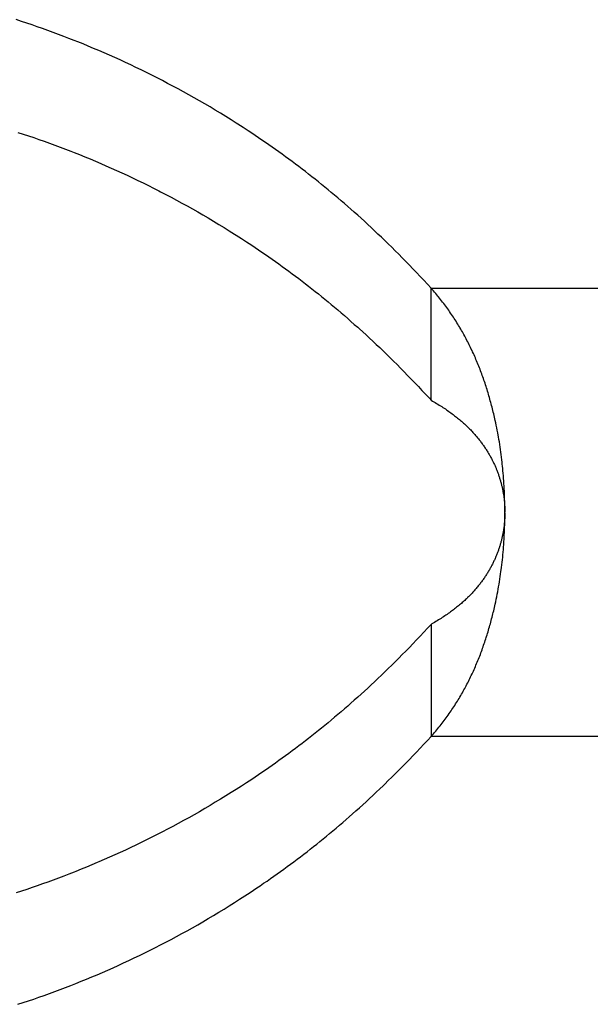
# Model space of a CAD drawing. Extents: x 0 to 594, y 0 to 420.
# Tile 34 of 157: x 64.455 to 65.176, y 288.586 to 289.828. Entities that reach past the tile are written whole.
import ezdxf

# ---------------------------------------------------------------- set-up
doc = ezdxf.new("R2010")
doc.units = 0
doc.header["$LTSCALE"] = 32.67
doc.layers.get('0').update_dxf_attribs({"linetype": 'CONTINUOUS'})

msp = doc.modelspace()

# ---------------------------------------------------------------- linework, layer by layer
at = {"color": 7, "linetype": 'CONTINUOUS'}
for p, q in [((64.4573, 289.826), (64.4507, 289.8282)), ((64.464, 289.8238), (64.4573, 289.826)), ((64.4707, 289.8215), (64.464, 289.8238)), ((64.4773, 289.8192), (64.4707, 289.8215)), ((64.484, 289.8169), (64.4773, 289.8192)), ((64.4907, 289.8145), (64.484, 289.8169)), ((64.4973, 289.8121), (64.4907, 289.8145)), ((64.504, 289.8096), (64.4973, 289.8121)), ((64.5107, 289.8071), (64.504, 289.8096)), ((64.5173, 289.8045), (64.5107, 289.8071)), ((64.524, 289.8019), (64.5173, 289.8045)), ((64.5285, 289.8002), (64.524, 289.8019)), ((64.5351, 289.7975), (64.5285, 289.8002)), ((64.5418, 289.7947), (64.5351, 289.7975)), ((64.5485, 289.7919), (64.5418, 289.7947)), ((64.5552, 289.7891), (64.5485, 289.7919)), ((64.5619, 289.7862), (64.5552, 289.7891)), ((64.5686, 289.7833), (64.5619, 289.7862)), ((64.5753, 289.7803), (64.5686, 289.7833)), ((64.5819, 289.7773), (64.5753, 289.7803)), ((64.5886, 289.7742), (64.5819, 289.7773)), ((64.5953, 289.7711), (64.5886, 289.7742)), ((64.602, 289.7679), (64.5953, 289.7711)), ((64.6087, 289.7647), (64.602, 289.7679)), ((64.6153, 289.7614), (64.6087, 289.7647)), ((64.622, 289.7581), (64.6153, 289.7614)), ((64.6287, 289.7547), (64.622, 289.7581)), ((64.6354, 289.7513), (64.6287, 289.7547)), ((64.642, 289.7478), (64.6354, 289.7513)), ((64.6487, 289.7443), (64.642, 289.7478)), ((64.6554, 289.7407), (64.6487, 289.7443)), ((64.6621, 289.737), (64.6554, 289.7407)), ((64.6688, 289.7333), (64.6621, 289.737)), ((64.6754, 289.7296), (64.6688, 289.7333)), ((64.6821, 289.7258), (64.6754, 289.7296)), ((64.6888, 289.7219), (64.6821, 289.7258)), ((64.6955, 289.718), (64.6888, 289.7219)), ((64.7021, 289.714), (64.6955, 289.718)), ((64.7088, 289.71), (64.7021, 289.714)), ((64.7154, 289.7059), (64.7088, 289.71)), ((64.722, 289.7018), (64.7154, 289.7059)), ((64.4529, 289.686), (64.4596, 289.6838)), ((64.7373, 289.6921), (64.7308, 289.6963)), ((64.7438, 289.6878), (64.7373, 289.6921)), ((64.7481, 289.6849), (64.7438, 289.6878)), ((64.7525, 289.6821), (64.7481, 289.6849)), ((64.4596, 289.6838), (64.4662, 289.6816)), ((64.4662, 289.6816), (64.4729, 289.6794)), ((64.4729, 289.6794), (64.4795, 289.677)), ((64.4795, 289.677), (64.4862, 289.6747)), ((64.4862, 289.6747), (64.4929, 289.6723)), ((64.4929, 289.6723), (64.4995, 289.6699)), ((64.7568, 289.6792), (64.7525, 289.6821)), ((64.7611, 289.6762), (64.7568, 289.6792)), ((64.7654, 289.6733), (64.7611, 289.6762)), ((64.7696, 289.6703), (64.7654, 289.6733)), ((64.4995, 289.6699), (64.5062, 289.6674)), ((64.5062, 289.6674), (64.5129, 289.6648)), ((64.5129, 289.6648), (64.5196, 289.6623)), ((64.5196, 289.6623), (64.524, 289.6605)), ((64.524, 289.6605), (64.5307, 289.6579)), ((64.7739, 289.6674), (64.7696, 289.6703)), ((64.7782, 289.6644), (64.7739, 289.6674)), ((64.7824, 289.6613), (64.7782, 289.6644)), ((64.7866, 289.6583), (64.7824, 289.6613)), ((64.5307, 289.6579), (64.5374, 289.6551)), ((64.5374, 289.6551), (64.5441, 289.6524)), ((64.5441, 289.6524), (64.5507, 289.6496)), ((64.5507, 289.6496), (64.5574, 289.6467)), ((64.7908, 289.6552), (64.7866, 289.6583)), ((64.7951, 289.6521), (64.7908, 289.6552)), ((64.7992, 289.649), (64.7951, 289.6521)), ((64.8034, 289.6459), (64.7992, 289.649)), ((64.5574, 289.6467), (64.5641, 289.6438)), ((64.5641, 289.6438), (64.5708, 289.6409)), ((64.5708, 289.6409), (64.5775, 289.6379)), ((64.5775, 289.6379), (64.5842, 289.6349)), ((64.5842, 289.6349), (64.5908, 289.6318)), ((64.8076, 289.6428), (64.8034, 289.6459)), ((64.8117, 289.6396), (64.8076, 289.6428)), ((64.8159, 289.6364), (64.8117, 289.6396)), ((64.82, 289.6332), (64.8159, 289.6364)), ((64.5908, 289.6318), (64.5975, 289.6286)), ((64.5975, 289.6286), (64.6042, 289.6254)), ((64.6042, 289.6254), (64.6109, 289.6222)), ((64.6109, 289.6222), (64.6176, 289.6189)), ((64.8241, 289.63), (64.82, 289.6332)), ((64.8282, 289.6268), (64.8241, 289.63)), ((64.8323, 289.6235), (64.8282, 289.6268)), ((64.8364, 289.6202), (64.8323, 289.6235)), ((64.6176, 289.6189), (64.6242, 289.6156)), ((64.6331, 289.611), (64.6398, 289.6076)), ((64.8405, 289.6169), (64.8364, 289.6202)), ((64.8446, 289.6136), (64.8405, 289.6169)), ((64.8487, 289.6102), (64.8446, 289.6136)), ((64.8528, 289.6067), (64.8487, 289.6102)), ((64.6398, 289.6076), (64.6465, 289.604)), ((64.6465, 289.604), (64.6532, 289.6005)), ((64.6532, 289.6005), (64.6599, 289.5968)), ((64.8569, 289.6032), (64.8528, 289.6067)), ((64.861, 289.5997), (64.8569, 289.6032)), ((64.8652, 289.5961), (64.861, 289.5997)), ((64.6599, 289.5968), (64.6665, 289.5932)), ((64.6665, 289.5932), (64.6732, 289.5894)), ((64.6732, 289.5894), (64.6799, 289.5856)), ((64.6799, 289.5856), (64.6866, 289.5818)), ((64.8694, 289.5925), (64.8652, 289.5961)), ((64.8735, 289.5889), (64.8694, 289.5925)), ((64.8777, 289.5851), (64.8735, 289.5889)), ((64.882, 289.5814), (64.8777, 289.5851)), ((64.6866, 289.5818), (64.6933, 289.5779)), ((64.6933, 289.5779), (64.6999, 289.5739)), ((64.6999, 289.5739), (64.7066, 289.5699)), ((64.8862, 289.5776), (64.882, 289.5814)), ((64.8904, 289.5737), (64.8862, 289.5776)), ((64.8947, 289.5698), (64.8904, 289.5737)), ((64.7066, 289.5699), (64.7132, 289.5659)), ((64.7132, 289.5659), (64.7198, 289.5618)), ((64.899, 289.5658), (64.8947, 289.5698)), ((64.9033, 289.5618), (64.899, 289.5658)), ((64.9076, 289.5577), (64.9033, 289.5618)), ((64.7286, 289.5563), (64.7351, 289.5521)), ((64.7351, 289.5521), (64.7416, 289.5478)), ((64.7416, 289.5478), (64.7481, 289.5435)), ((64.9119, 289.5536), (64.9076, 289.5577)), ((64.9163, 289.5494), (64.9119, 289.5536)), ((64.9207, 289.5452), (64.9163, 289.5494)), ((64.7481, 289.5435), (64.7525, 289.5406)), ((64.7525, 289.5406), (64.7568, 289.5377)), ((64.7568, 289.5377), (64.7611, 289.5348)), ((64.925, 289.5409), (64.9207, 289.5452)), ((64.9295, 289.5365), (64.925, 289.5409)), ((64.9339, 289.5321), (64.9295, 289.5365)), ((64.7611, 289.5348), (64.7654, 289.5319)), ((64.7654, 289.5319), (64.7696, 289.5289)), ((64.7696, 289.5289), (64.7739, 289.5259)), ((64.7739, 289.5259), (64.7782, 289.5229)), ((64.7782, 289.5229), (64.7824, 289.5199)), ((64.9383, 289.5276), (64.9339, 289.5321)), ((64.9428, 289.5231), (64.9383, 289.5276)), ((64.9473, 289.5185), (64.9428, 289.5231)), ((64.7824, 289.5199), (64.7866, 289.5169)), ((64.7866, 289.5169), (64.7908, 289.5138)), ((64.7908, 289.5138), (64.7951, 289.5107)), ((64.7951, 289.5107), (64.7992, 289.5076)), ((64.9518, 289.5138), (64.9473, 289.5185)), ((64.9564, 289.509), (64.9518, 289.5138)), ((64.7992, 289.5076), (64.8034, 289.5045)), ((64.8034, 289.5045), (64.8076, 289.5014)), ((64.8076, 289.5014), (64.8117, 289.4982)), ((64.8117, 289.4982), (64.8159, 289.495)), ((64.9609, 289.5042), (64.9564, 289.509)), ((64.9655, 289.4993), (64.9609, 289.5042)), ((64.9701, 289.4944), (64.9655, 289.4993)), ((64.8159, 289.495), (64.82, 289.4918)), ((64.82, 289.4918), (64.8241, 289.4886)), ((64.8241, 289.4886), (64.8282, 289.4853)), ((64.9748, 289.4894), (64.9701, 289.4944)), ((64.9748, 289.3479), (64.9748, 289.4894)), ((64.9762, 289.4877), (64.9748, 289.4894)), ((64.9777, 289.4861), (64.9762, 289.4877)), ((64.9791, 289.4844), (64.9777, 289.4861)), ((64.8282, 289.4853), (64.8323, 289.4821)), ((64.8323, 289.4821), (64.8364, 289.4788)), ((64.8364, 289.4788), (64.8405, 289.4755)), ((64.8405, 289.4755), (64.8446, 289.4721)), ((64.9805, 289.4827), (64.9791, 289.4844)), ((64.9819, 289.4811), (64.9805, 289.4827)), ((64.9853, 289.4769), (64.984, 289.4785)), ((64.9867, 289.4752), (64.9853, 289.4769)), ((64.988, 289.4735), (64.9867, 289.4752)), ((64.9893, 289.4718), (64.988, 289.4735)), ((64.8446, 289.4721), (64.8487, 289.4687)), ((64.8487, 289.4687), (64.8528, 289.4653)), ((64.8528, 289.4653), (64.8569, 289.4618)), ((64.8569, 289.4618), (64.861, 289.4583)), ((64.9906, 289.4701), (64.9893, 289.4718)), ((64.9919, 289.4684), (64.9906, 289.4701)), ((64.9932, 289.4667), (64.9919, 289.4684)), ((64.9944, 289.4649), (64.9932, 289.4667)), ((64.9957, 289.4632), (64.9944, 289.4649)), ((64.9969, 289.4615), (64.9957, 289.4632)), ((64.9981, 289.4598), (64.9969, 289.4615)), ((64.861, 289.4583), (64.8652, 289.4547)), ((64.8652, 289.4547), (64.8694, 289.4511)), ((64.8694, 289.4511), (64.8735, 289.4474)), ((64.9993, 289.458), (64.9981, 289.4598)), ((65.0005, 289.4563), (64.9993, 289.458)), ((65.0017, 289.4546), (65.0005, 289.4563)), ((65.0028, 289.4528), (65.0017, 289.4546)), ((65.004, 289.4511), (65.0028, 289.4528)), ((65.0051, 289.4493), (65.004, 289.4511)), ((65.0062, 289.4476), (65.0051, 289.4493)), ((64.8735, 289.4474), (64.8777, 289.4437)), ((64.8841, 289.4381), (64.8883, 289.4342)), ((65.0073, 289.4458), (65.0062, 289.4476)), ((65.0084, 289.444), (65.0073, 289.4458)), ((65.0095, 289.4423), (65.0084, 289.444)), ((65.0121, 289.4378), (65.0111, 289.4396)), ((65.0132, 289.4361), (65.0121, 289.4378)), ((65.0142, 289.4343), (65.0132, 289.4361)), ((64.8883, 289.4342), (64.8926, 289.4303)), ((64.8926, 289.4303), (64.8968, 289.4264)), ((64.8968, 289.4264), (64.9011, 289.4224)), ((65.0152, 289.4325), (65.0142, 289.4343)), ((65.0162, 289.4307), (65.0152, 289.4325)), ((65.0172, 289.4289), (65.0162, 289.4307)), ((65.0181, 289.4271), (65.0172, 289.4289)), ((65.0191, 289.4253), (65.0181, 289.4271)), ((65.02, 289.4235), (65.0191, 289.4253)), ((65.021, 289.4217), (65.02, 289.4235)), ((64.9011, 289.4224), (64.9054, 289.4184)), ((64.9054, 289.4184), (64.9098, 289.4143)), ((64.9098, 289.4143), (64.9141, 289.4101)), ((65.0219, 289.4199), (65.021, 289.4217)), ((65.0228, 289.418), (65.0219, 289.4199)), ((65.0237, 289.4162), (65.0228, 289.418)), ((65.0246, 289.4143), (65.0237, 289.4162)), ((65.0255, 289.4125), (65.0246, 289.4143)), ((65.0264, 289.4106), (65.0255, 289.4125)), ((64.9141, 289.4101), (64.9185, 289.4059)), ((64.9185, 289.4059), (64.9229, 289.4016)), ((64.9229, 289.4016), (64.9273, 289.3973)), ((65.0272, 289.4088), (65.0264, 289.4106)), ((65.0281, 289.4069), (65.0272, 289.4088)), ((65.0289, 289.4051), (65.0281, 289.4069)), ((65.0298, 289.4032), (65.0289, 289.4051)), ((65.0306, 289.4013), (65.0298, 289.4032)), ((65.0314, 289.3994), (65.0306, 289.4013)), ((65.0322, 289.3975), (65.0314, 289.3994)), ((64.9273, 289.3973), (64.9317, 289.3929)), ((64.9317, 289.3929), (64.9361, 289.3884)), ((64.9361, 289.3884), (64.9406, 289.3839)), ((65.0342, 289.3928), (65.0334, 289.3947)), ((65.0349, 289.3909), (65.0342, 289.3928)), ((65.0357, 289.3889), (65.0349, 289.3909)), ((65.0365, 289.387), (65.0357, 289.3889)), ((65.0372, 289.3851), (65.0365, 289.387)), ((64.9406, 289.3839), (64.9451, 289.3793)), ((64.9451, 289.3793), (64.9496, 289.3747)), ((64.9496, 289.3747), (64.9541, 289.37)), ((65.0379, 289.3831), (65.0372, 289.3851)), ((65.0386, 289.3812), (65.0379, 289.3831)), ((65.0394, 289.3792), (65.0386, 289.3812)), ((65.0401, 289.3773), (65.0394, 289.3792)), ((65.0408, 289.3753), (65.0401, 289.3773)), ((65.0414, 289.3734), (65.0408, 289.3753)), ((64.9541, 289.37), (64.9587, 289.3652)), ((64.9587, 289.3652), (64.9632, 289.3604)), ((65.0421, 289.3714), (65.0414, 289.3734)), ((65.0428, 289.3694), (65.0421, 289.3714)), ((65.0434, 289.3674), (65.0428, 289.3694)), ((65.0441, 289.3654), (65.0434, 289.3674)), ((65.0447, 289.3634), (65.0441, 289.3654)), ((65.0454, 289.3614), (65.0447, 289.3634)), ((65.046, 289.3594), (65.0454, 289.3614)), ((64.9632, 289.3604), (64.9678, 289.3555)), ((65.0466, 289.3574), (65.046, 289.3594)), ((65.0472, 289.3554), (65.0466, 289.3574)), ((65.0478, 289.3533), (65.0472, 289.3554)), ((65.0484, 289.3513), (65.0478, 289.3533)), ((65.049, 289.3493), (65.0484, 289.3513)), ((65.0495, 289.3472), (65.049, 289.3493)), ((64.9748, 289.3479), (64.9765, 289.3469)), ((64.9765, 289.3469), (64.9783, 289.3459)), ((64.9783, 289.3459), (64.98, 289.3449)), ((64.98, 289.3449), (64.9817, 289.3439)), ((64.9817, 289.3439), (64.9833, 289.3429)), ((64.9833, 289.3429), (64.985, 289.3419)), ((64.985, 289.3419), (64.9866, 289.3409)), ((64.9866, 289.3409), (64.9881, 289.3399)), ((64.9881, 289.3399), (64.9897, 289.3389)), ((64.9897, 289.3389), (64.9912, 289.3379)), ((64.9912, 289.3379), (64.9927, 289.3369)), ((64.9927, 289.3369), (64.9942, 289.3359)), ((65.0501, 289.3452), (65.0495, 289.3472)), ((65.0507, 289.3432), (65.0501, 289.3452)), ((65.0512, 289.3411), (65.0507, 289.3432)), ((65.0517, 289.3391), (65.0512, 289.3411)), ((65.0522, 289.337), (65.0517, 289.3391)), ((65.0528, 289.335), (65.0522, 289.337)), ((64.9942, 289.3359), (64.9956, 289.3349)), ((64.9956, 289.3349), (64.997, 289.3339)), ((64.997, 289.3339), (64.9984, 289.3329)), ((64.9984, 289.3329), (64.9998, 289.3319)), ((64.9998, 289.3319), (65.0012, 289.3309)), ((65.0032, 289.3294), (65.0044, 289.3284)), ((65.0044, 289.3284), (65.0057, 289.3274)), ((65.0057, 289.3274), (65.007, 289.3265)), ((65.007, 289.3265), (65.0082, 289.3255)), ((65.0082, 289.3255), (65.0094, 289.3245)), ((65.0094, 289.3245), (65.0106, 289.3235)), ((65.0533, 289.3329), (65.0528, 289.335)), ((65.0538, 289.3308), (65.0533, 289.3329)), ((65.0543, 289.3288), (65.0538, 289.3308)), ((65.0547, 289.3267), (65.0543, 289.3288)), ((65.0552, 289.3246), (65.0547, 289.3267)), ((65.0557, 289.3225), (65.0552, 289.3246)), ((65.0106, 289.3235), (65.0117, 289.3225)), ((65.0117, 289.3225), (65.0129, 289.3215)), ((65.0129, 289.3215), (65.014, 289.3206)), ((65.0156, 289.3191), (65.0167, 289.3181)), ((65.0167, 289.3181), (65.0178, 289.3172)), ((65.0178, 289.3172), (65.0188, 289.3162)), ((65.0188, 289.3162), (65.0198, 289.3152)), ((65.0198, 289.3152), (65.0208, 289.3143)), ((65.0208, 289.3143), (65.0218, 289.3133)), ((65.0218, 289.3133), (65.0228, 289.3123)), ((65.0228, 289.3123), (65.0237, 289.3113)), ((65.0563, 289.3194), (65.0557, 289.3225)), ((65.057, 289.3163), (65.0563, 289.3194)), ((65.0576, 289.3132), (65.057, 289.3163)), ((65.0582, 289.31), (65.0576, 289.3132)), ((65.0237, 289.3113), (65.0247, 289.3104)), ((65.0247, 289.3104), (65.0256, 289.3094)), ((65.0256, 289.3094), (65.0265, 289.3084)), ((65.0265, 289.3084), (65.0274, 289.3074)), ((65.0274, 289.3074), (65.0283, 289.3065)), ((65.0283, 289.3065), (65.0292, 289.3055)), ((65.0292, 289.3055), (65.0301, 289.3045)), ((65.0301, 289.3045), (65.0309, 289.3035)), ((65.0309, 289.3035), (65.0318, 289.3025)), ((65.0318, 289.3025), (65.0326, 289.3016)), ((65.0338, 289.3001), (65.0346, 289.2991)), ((65.0588, 289.3069), (65.0582, 289.31)), ((65.0594, 289.3037), (65.0588, 289.3069)), ((65.0598, 289.3016), (65.0594, 289.3037)), ((65.0603, 289.2984), (65.0598, 289.3016)), ((65.0346, 289.2991), (65.0354, 289.2981)), ((65.0354, 289.2981), (65.0362, 289.2971)), ((65.0362, 289.2971), (65.0369, 289.2961)), ((65.0369, 289.2961), (65.0377, 289.2951)), ((65.0377, 289.2951), (65.0384, 289.2941)), ((65.0384, 289.2941), (65.0392, 289.2931)), ((65.0392, 289.2931), (65.0399, 289.2921)), ((65.041, 289.2907), (65.0416, 289.2897)), ((65.0416, 289.2897), (65.0423, 289.2887)), ((65.0423, 289.2887), (65.043, 289.2876)), ((65.043, 289.2876), (65.0437, 289.2866)), ((65.0609, 289.2953), (65.0603, 289.2984)), ((65.0614, 289.2921), (65.0609, 289.2953)), ((65.0618, 289.2889), (65.0614, 289.2921)), ((65.0623, 289.2857), (65.0618, 289.2889)), ((65.0437, 289.2866), (65.0443, 289.2856)), ((65.0443, 289.2856), (65.045, 289.2846)), ((65.045, 289.2846), (65.0456, 289.2836)), ((65.0456, 289.2836), (65.0462, 289.2826)), ((65.0462, 289.2826), (65.0468, 289.2816)), ((65.0468, 289.2816), (65.0474, 289.2806)), ((65.0474, 289.2806), (65.048, 289.2796)), ((65.048, 289.2796), (65.0486, 289.2786)), ((65.0486, 289.2786), (65.0492, 289.2776)), ((65.0492, 289.2776), (65.0497, 289.2766)), ((65.0497, 289.2766), (65.0503, 289.2756)), ((65.0503, 289.2756), (65.0508, 289.2745)), ((65.0508, 289.2745), (65.0513, 289.2735)), ((65.0628, 289.2825), (65.0623, 289.2857)), ((65.0632, 289.2793), (65.0628, 289.2825)), ((65.0636, 289.2761), (65.0632, 289.2793)), ((65.064, 289.2729), (65.0636, 289.2761)), ((65.0513, 289.2735), (65.0519, 289.2725)), ((65.0526, 289.271), (65.0531, 289.27)), ((65.0531, 289.27), (65.0536, 289.269)), ((65.0536, 289.269), (65.0541, 289.268)), ((65.0541, 289.268), (65.0546, 289.267)), ((65.0546, 289.267), (65.055, 289.266)), ((65.055, 289.266), (65.0555, 289.265)), ((65.0555, 289.265), (65.0559, 289.264)), ((65.0559, 289.264), (65.0563, 289.263)), ((65.0644, 289.2697), (65.064, 289.2729)), ((65.0646, 289.2676), (65.0644, 289.2697)), ((65.0649, 289.2644), (65.0646, 289.2676)), ((65.0652, 289.2622), (65.0649, 289.2644)), ((65.0655, 289.259), (65.0652, 289.2622)), ((65.057, 289.2615), (65.0574, 289.2605)), ((65.0574, 289.2605), (65.0578, 289.2595)), ((65.0578, 289.2595), (65.0582, 289.2585)), ((65.0582, 289.2585), (65.0586, 289.2575)), ((65.0586, 289.2575), (65.0589, 289.2565)), ((65.0589, 289.2565), (65.0593, 289.2555)), ((65.0593, 289.2555), (65.0597, 289.2545)), ((65.0597, 289.2545), (65.06, 289.2535)), ((65.06, 289.2535), (65.0603, 289.2525)), ((65.0603, 289.2525), (65.0607, 289.2514)), ((65.0607, 289.2514), (65.061, 289.2504)), ((65.061, 289.2504), (65.0613, 289.2494)), ((65.0613, 289.2494), (65.0616, 289.2484)), ((65.0658, 289.2558), (65.0655, 289.259)), ((65.066, 289.2526), (65.0658, 289.2558)), ((65.0663, 289.2493), (65.066, 289.2526)), ((65.0616, 289.2484), (65.0619, 289.2474)), ((65.0619, 289.2474), (65.0622, 289.2464)), ((65.0622, 289.2464), (65.0625, 289.2454)), ((65.0625, 289.2454), (65.0628, 289.2444)), ((65.0628, 289.2444), (65.0631, 289.2434)), ((65.0631, 289.2434), (65.0633, 289.2424)), ((65.0633, 289.2424), (65.0636, 289.2414)), ((65.0636, 289.2414), (65.0638, 289.2404)), ((65.0638, 289.2404), (65.0641, 289.2394)), ((65.0641, 289.2394), (65.0643, 289.2385)), ((65.0643, 289.2385), (65.0645, 289.2375)), ((65.0645, 289.2375), (65.0647, 289.2365)), ((65.0665, 289.2461), (65.0663, 289.2493)), ((65.0667, 289.2429), (65.0665, 289.2461)), ((65.0669, 289.2396), (65.0667, 289.2429)), ((65.0671, 289.2364), (65.0669, 289.2396)), ((65.0647, 289.2365), (65.0649, 289.2355)), ((65.0649, 289.2355), (65.0651, 289.2345)), ((65.0651, 289.2345), (65.0653, 289.2335)), ((65.0653, 289.2335), (65.0655, 289.2325)), ((65.0655, 289.2325), (65.0657, 289.2315)), ((65.0657, 289.2315), (65.0659, 289.2305)), ((65.0659, 289.2305), (65.066, 289.2295)), ((65.066, 289.2295), (65.0662, 289.2285)), ((65.0662, 289.2285), (65.0664, 289.2275)), ((65.0664, 289.2275), (65.0665, 289.2265)), ((65.0665, 289.2265), (65.0666, 289.2255)), ((65.0666, 289.2255), (65.0668, 289.2245)), ((65.0673, 289.2332), (65.0671, 289.2364)), ((65.0674, 289.2299), (65.0673, 289.2332)), ((65.0675, 289.2267), (65.0674, 289.2299)), ((65.0676, 289.2234), (65.0675, 289.2267)), ((65.0668, 289.2245), (65.0669, 289.2235)), ((65.0671, 289.222), (65.0672, 289.221)), ((65.0672, 289.221), (65.0673, 289.22)), ((65.0673, 289.22), (65.0673, 289.219)), ((65.0673, 289.219), (65.0674, 289.218)), ((65.0674, 289.218), (65.0675, 289.217)), ((65.0675, 289.217), (65.0676, 289.216)), ((65.0677, 289.2202), (65.0676, 289.2234)), ((65.0676, 289.216), (65.0676, 289.215)), ((65.0676, 289.215), (65.0677, 289.214)), ((65.0678, 289.2169), (65.0677, 289.2202)), ((65.0677, 289.214), (65.0677, 289.213)), ((65.0677, 289.213), (65.0678, 289.212)), ((65.0678, 289.2136), (65.0678, 289.2169)), ((65.0679, 289.2104), (65.0678, 289.2136)), ((65.0678, 289.201), (65.0677, 289.2)), ((65.0678, 289.212), (65.0678, 289.211)), ((65.0678, 289.211), (65.0678, 289.21)), ((65.0678, 289.21), (65.0679, 289.209)), ((65.0679, 289.204), (65.0678, 289.203)), ((65.0678, 289.203), (65.0678, 289.202)), ((65.0678, 289.202), (65.0678, 289.201)), ((65.0678, 289.1973), (65.0679, 289.2006)), ((65.0679, 289.2071), (65.0679, 289.2104)), ((65.0679, 289.209), (65.0679, 289.208)), ((65.0679, 289.208), (65.0679, 289.207)), ((65.0679, 289.2038), (65.0679, 289.2071)), ((65.0679, 289.206), (65.0679, 289.205)), ((65.0679, 289.205), (65.0679, 289.204)), ((65.0679, 289.2006), (65.0679, 289.2038)), ((65.0669, 289.1895), (65.0668, 289.1885)), ((65.067, 289.1905), (65.0669, 289.1895)), ((65.0671, 289.1915), (65.067, 289.1905)), ((65.0672, 289.1925), (65.0671, 289.1915)), ((65.0673, 289.1935), (65.0672, 289.1925)), ((65.0674, 289.1945), (65.0673, 289.1935)), ((65.0675, 289.1955), (65.0674, 289.1945)), ((65.0676, 289.1975), (65.0675, 289.1965)), ((65.0675, 289.1965), (65.0675, 289.1955)), ((65.0675, 289.1843), (65.0676, 289.1876)), ((65.0677, 289.1985), (65.0676, 289.1975)), ((65.0676, 289.1876), (65.0677, 289.1908)), ((65.0677, 289.1908), (65.0678, 289.1941)), ((65.0678, 289.1941), (65.0678, 289.1973)), ((65.0644, 289.1751), (65.0642, 289.1741)), ((65.0646, 289.1761), (65.0644, 289.1751)), ((65.0648, 289.1771), (65.0646, 289.1761)), ((65.065, 289.1781), (65.0648, 289.1771)), ((65.0652, 289.1791), (65.065, 289.1781)), ((65.0654, 289.1801), (65.0652, 289.1791)), ((65.0656, 289.1811), (65.0654, 289.1801)), ((65.0658, 289.1821), (65.0656, 289.1811)), ((65.066, 289.1831), (65.0658, 289.1821)), ((65.0661, 289.1841), (65.066, 289.1831)), ((65.0663, 289.1851), (65.0661, 289.1841)), ((65.0664, 289.1861), (65.0663, 289.1851)), ((65.0666, 289.1871), (65.0664, 289.1861)), ((65.0669, 289.1724), (65.0671, 289.1757)), ((65.0671, 289.1757), (65.0672, 289.1778)), ((65.0672, 289.1778), (65.0673, 289.1811)), ((65.0673, 289.1811), (65.0675, 289.1843)), ((65.061, 289.1626), (65.0607, 289.1616)), ((65.0618, 289.1651), (65.0615, 289.1641)), ((65.0621, 289.1661), (65.0618, 289.1651)), ((65.0624, 289.1671), (65.0621, 289.1661)), ((65.0627, 289.1681), (65.0624, 289.1671)), ((65.0629, 289.1691), (65.0627, 289.1681)), ((65.0632, 289.1701), (65.0629, 289.1691)), ((65.0635, 289.1711), (65.0632, 289.1701)), ((65.0637, 289.1721), (65.0635, 289.1711)), ((65.0639, 289.1731), (65.0637, 289.1721)), ((65.0642, 289.1741), (65.0639, 289.1731)), ((65.066, 289.1595), (65.0662, 289.1627)), ((65.0662, 289.1627), (65.0665, 289.1659)), ((65.0665, 289.1659), (65.0667, 289.1692)), ((65.0667, 289.1692), (65.0669, 289.1724)), ((65.057, 289.1516), (65.0565, 289.1506)), ((65.0574, 289.1526), (65.057, 289.1516)), ((65.0578, 289.1536), (65.0574, 289.1526)), ((65.0582, 289.1546), (65.0578, 289.1536)), ((65.0586, 289.1556), (65.0582, 289.1546)), ((65.0589, 289.1566), (65.0586, 289.1556)), ((65.0593, 289.1576), (65.0589, 289.1566)), ((65.0597, 289.1586), (65.0593, 289.1576)), ((65.06, 289.1596), (65.0597, 289.1586)), ((65.0603, 289.1606), (65.06, 289.1596)), ((65.0607, 289.1616), (65.0603, 289.1606)), ((65.0651, 289.1498), (65.0654, 289.153)), ((65.0654, 289.153), (65.0657, 289.1563)), ((65.0657, 289.1563), (65.066, 289.1595)), ((65.0505, 289.138), (65.05, 289.137)), ((65.0511, 289.139), (65.0505, 289.138)), ((65.0516, 289.14), (65.0511, 289.139)), ((65.0521, 289.141), (65.0516, 289.14)), ((65.0526, 289.142), (65.0521, 289.141)), ((65.0531, 289.143), (65.0526, 289.142)), ((65.0536, 289.144), (65.0531, 289.143)), ((65.0541, 289.1451), (65.0536, 289.144)), ((65.0546, 289.1461), (65.0541, 289.1451)), ((65.055, 289.1471), (65.0546, 289.1461)), ((65.0555, 289.1481), (65.055, 289.1471)), ((65.0559, 289.1491), (65.0555, 289.1481)), ((65.0636, 289.137), (65.064, 289.1402)), ((65.064, 289.1402), (65.0644, 289.1434)), ((65.0644, 289.1434), (65.0647, 289.1466)), ((65.0647, 289.1466), (65.0651, 289.1498)), ((65.0433, 289.1259), (65.0427, 289.1249)), ((65.044, 289.1269), (65.0433, 289.1259)), ((65.0446, 289.1279), (65.044, 289.1269)), ((65.0453, 289.1289), (65.0446, 289.1279)), ((65.0459, 289.1299), (65.0453, 289.1289)), ((65.0465, 289.1309), (65.0459, 289.1299)), ((65.0471, 289.132), (65.0465, 289.1309)), ((65.0477, 289.133), (65.0471, 289.132)), ((65.0483, 289.134), (65.0477, 289.133)), ((65.0489, 289.135), (65.0483, 289.134)), ((65.0494, 289.136), (65.0489, 289.135)), ((65.05, 289.137), (65.0494, 289.136)), ((65.0615, 289.1221), (65.062, 289.1253)), ((65.062, 289.1253), (65.0625, 289.1285)), ((65.0625, 289.1285), (65.0629, 289.1317)), ((65.0629, 289.1317), (65.0632, 289.1338)), ((65.0632, 289.1338), (65.0636, 289.137)), ((65.0342, 289.1135), (65.0334, 289.1125)), ((65.035, 289.1145), (65.0342, 289.1135)), ((65.0358, 289.1154), (65.035, 289.1145)), ((65.0366, 289.1164), (65.0358, 289.1154)), ((65.0373, 289.1174), (65.0366, 289.1164)), ((65.0381, 289.1184), (65.0373, 289.1174)), ((65.0399, 289.1209), (65.0392, 289.1199)), ((65.0406, 289.1219), (65.0399, 289.1209)), ((65.0413, 289.1229), (65.0406, 289.1219)), ((65.042, 289.1239), (65.0413, 289.1229)), ((65.0427, 289.1249), (65.042, 289.1239)), ((65.06, 289.1126), (65.0605, 289.1157)), ((65.0605, 289.1157), (65.061, 289.1189)), ((65.061, 289.1189), (65.0615, 289.1221)), ((65.0228, 289.1007), (65.0218, 289.0998)), ((65.0237, 289.1017), (65.0228, 289.1007)), ((65.0247, 289.1027), (65.0237, 289.1017)), ((65.0256, 289.1037), (65.0247, 289.1027)), ((65.0265, 289.1046), (65.0256, 289.1037)), ((65.0274, 289.1056), (65.0265, 289.1046)), ((65.0283, 289.1066), (65.0274, 289.1056)), ((65.0292, 289.1076), (65.0283, 289.1066)), ((65.0301, 289.1085), (65.0292, 289.1076)), ((65.0309, 289.1095), (65.0301, 289.1085)), ((65.0318, 289.1105), (65.0309, 289.1095)), ((65.0326, 289.1115), (65.0318, 289.1105)), ((65.0334, 289.1125), (65.0326, 289.1115)), ((65.0576, 289.1), (65.0583, 289.1031)), ((65.0583, 289.1031), (65.0589, 289.1063)), ((65.0589, 289.1063), (65.0594, 289.1094)), ((65.0594, 289.1094), (65.06, 289.1126)), ((65.0094, 289.0886), (65.0082, 289.0876)), ((65.0106, 289.0896), (65.0094, 289.0886)), ((65.0117, 289.0905), (65.0106, 289.0896)), ((65.0129, 289.0915), (65.0117, 289.0905)), ((65.014, 289.0925), (65.0129, 289.0915)), ((65.0151, 289.0935), (65.014, 289.0925)), ((65.0162, 289.0944), (65.0151, 289.0935)), ((65.0172, 289.0954), (65.0162, 289.0944)), ((65.0183, 289.0964), (65.0172, 289.0954)), ((65.0193, 289.0973), (65.0183, 289.0964)), ((65.0203, 289.0983), (65.0193, 289.0973)), ((65.0547, 289.0864), (65.0552, 289.0885)), ((65.0552, 289.0885), (65.0557, 289.0906)), ((65.0557, 289.0906), (65.0564, 289.0937)), ((65.0564, 289.0937), (65.057, 289.0968)), ((65.057, 289.0968), (65.0576, 289.1)), ((64.992, 289.0757), (64.9905, 289.0746)), ((64.9935, 289.0767), (64.992, 289.0757)), ((64.9949, 289.0777), (64.9935, 289.0767)), ((64.9963, 289.0787), (64.9949, 289.0777)), ((64.9978, 289.0797), (64.9963, 289.0787)), ((64.9991, 289.0807), (64.9978, 289.0797)), ((65.0005, 289.0816), (64.9991, 289.0807)), ((65.0018, 289.0826), (65.0005, 289.0816)), ((65.0032, 289.0836), (65.0018, 289.0826)), ((65.0044, 289.0846), (65.0032, 289.0836)), ((65.0057, 289.0856), (65.0044, 289.0846)), ((65.007, 289.0866), (65.0057, 289.0856)), ((65.0082, 289.0876), (65.007, 289.0866)), ((65.0517, 289.0741), (65.0523, 289.0761)), ((65.0523, 289.0761), (65.0528, 289.0782)), ((65.0528, 289.0782), (65.0533, 289.0802)), ((65.0533, 289.0802), (65.0538, 289.0823)), ((65.0538, 289.0823), (65.0543, 289.0844)), ((65.0543, 289.0844), (65.0547, 289.0864)), ((64.9748, 289.0651), (64.9701, 289.0601)), ((64.9748, 289.0651), (64.9748, 288.9237)), ((64.9791, 289.0676), (64.9774, 289.0666)), ((64.9808, 289.0686), (64.9791, 289.0676)), ((64.9825, 289.0696), (64.9808, 289.0686)), ((64.9842, 289.0706), (64.9825, 289.0696)), ((64.9858, 289.0716), (64.9842, 289.0706)), ((64.9874, 289.0726), (64.9858, 289.0716)), ((64.9889, 289.0736), (64.9874, 289.0726)), ((64.9905, 289.0746), (64.9889, 289.0736)), ((65.0484, 289.0618), (65.049, 289.0639)), ((65.049, 289.0639), (65.0496, 289.0659)), ((65.0496, 289.0659), (65.0501, 289.0679)), ((65.0501, 289.0679), (65.0507, 289.07)), ((65.0507, 289.07), (65.0512, 289.072)), ((65.0512, 289.072), (65.0517, 289.0741)), ((64.9655, 289.0551), (64.9609, 289.0503)), ((64.9701, 289.0601), (64.9655, 289.0551)), ((65.0454, 289.0517), (65.046, 289.0537)), ((65.046, 289.0537), (65.0466, 289.0557)), ((65.0466, 289.0557), (65.0472, 289.0578)), ((65.0472, 289.0578), (65.0478, 289.0598)), ((65.0478, 289.0598), (65.0484, 289.0618)), ((64.9518, 289.0407), (64.9473, 289.036)), ((64.9564, 289.0454), (64.9518, 289.0407)), ((64.9609, 289.0503), (64.9564, 289.0454)), ((65.0404, 289.0368), (65.0411, 289.0388)), ((65.0411, 289.0388), (65.0418, 289.0408)), ((65.0418, 289.0408), (65.0425, 289.0427)), ((65.0425, 289.0427), (65.0431, 289.0447)), ((65.0431, 289.0447), (65.0438, 289.0467)), ((65.0438, 289.0467), (65.0444, 289.0487)), ((64.9383, 289.0269), (64.9339, 289.0224)), ((64.9428, 289.0314), (64.9383, 289.0269)), ((64.9473, 289.036), (64.9428, 289.0314)), ((65.0361, 289.0251), (65.0369, 289.0271)), ((65.0369, 289.0271), (65.0376, 289.029)), ((65.0376, 289.029), (65.0383, 289.031)), ((65.0383, 289.031), (65.039, 289.0329)), ((65.039, 289.0329), (65.0397, 289.0349)), ((65.0397, 289.0349), (65.0404, 289.0368)), ((64.925, 289.0136), (64.9207, 289.0093)), ((64.9295, 289.018), (64.925, 289.0136)), ((64.9339, 289.0224), (64.9295, 289.018)), ((65.0306, 289.0118), (65.0314, 289.0137)), ((65.0314, 289.0137), (65.0322, 289.0156)), ((65.0322, 289.0156), (65.033, 289.0175)), ((65.033, 289.0175), (65.0338, 289.0194)), ((65.0338, 289.0194), (65.0346, 289.0213)), ((65.0346, 289.0213), (65.0354, 289.0232)), ((65.0354, 289.0232), (65.0361, 289.0251)), ((64.9163, 289.0051), (64.9119, 289.0009)), ((64.9207, 289.0093), (64.9163, 289.0051)), ((65.0255, 289.0006), (65.0264, 289.0025)), ((65.0264, 289.0025), (65.0273, 289.0043)), ((65.0273, 289.0043), (65.0281, 289.0062)), ((65.0281, 289.0062), (65.029, 289.0081)), ((65.029, 289.0081), (65.0298, 289.0099)), ((65.0298, 289.0099), (65.0306, 289.0118)), ((64.899, 288.9886), (64.8947, 288.9847)), ((64.9033, 288.9927), (64.899, 288.9886)), ((64.9076, 288.9967), (64.9033, 288.9927)), ((64.9119, 289.0009), (64.9076, 288.9967)), ((65.0191, 288.9877), (65.02, 288.9895)), ((65.02, 288.9895), (65.021, 288.9913)), ((65.021, 288.9913), (65.0219, 288.9931)), ((65.0219, 288.9931), (65.0228, 288.995)), ((65.0228, 288.995), (65.0237, 288.9968)), ((65.0237, 288.9968), (65.0246, 288.9987)), ((65.0246, 288.9987), (65.0255, 289.0006)), ((64.8862, 288.9769), (64.882, 288.9731)), ((64.8904, 288.9808), (64.8862, 288.9769)), ((64.8947, 288.9847), (64.8904, 288.9808)), ((65.0121, 288.9752), (65.0132, 288.977)), ((65.0132, 288.977), (65.0142, 288.9788)), ((65.0142, 288.9788), (65.0152, 288.9806)), ((65.0152, 288.9806), (65.0162, 288.9823)), ((65.0162, 288.9823), (65.0172, 288.9841)), ((65.0172, 288.9841), (65.0181, 288.9859)), ((65.0181, 288.9859), (65.0191, 288.9877)), ((64.8735, 288.9656), (64.8694, 288.9619)), ((64.8777, 288.9693), (64.8735, 288.9656)), ((64.882, 288.9731), (64.8777, 288.9693)), ((65.0045, 288.9629), (65.0057, 288.9646)), ((65.0057, 288.9646), (65.0068, 288.9664)), ((65.0068, 288.9664), (65.0079, 288.9681)), ((65.0079, 288.9681), (65.009, 288.9699)), ((65.009, 288.9699), (65.01, 288.9717)), ((65.01, 288.9717), (65.0111, 288.9734)), ((65.0111, 288.9734), (65.0121, 288.9752)), ((64.8569, 288.9512), (64.8528, 288.9478)), ((64.861, 288.9548), (64.8569, 288.9512)), ((64.8652, 288.9583), (64.861, 288.9548)), ((64.8694, 288.9619), (64.8652, 288.9583)), ((64.9963, 288.9507), (64.9975, 288.9524)), ((64.9975, 288.9524), (64.9987, 288.9542)), ((64.9987, 288.9542), (64.9999, 288.9559)), ((64.9999, 288.9559), (65.0011, 288.9576)), ((65.0011, 288.9576), (65.0023, 288.9594)), ((65.0023, 288.9594), (65.0034, 288.9611)), ((65.0034, 288.9611), (65.0045, 288.9629)), ((64.8446, 288.9409), (64.8405, 288.9376)), ((64.8487, 288.9443), (64.8446, 288.9409)), ((64.8528, 288.9478), (64.8487, 288.9443)), ((64.9873, 288.9387), (64.9887, 288.9404)), ((64.9887, 288.9404), (64.99, 288.9421)), ((64.99, 288.9421), (64.9913, 288.9438)), ((64.9913, 288.9438), (64.9925, 288.9455)), ((64.9925, 288.9455), (64.9938, 288.9473)), ((64.9938, 288.9473), (64.995, 288.949)), ((64.995, 288.949), (64.9963, 288.9507)), ((64.8282, 288.9277), (64.8241, 288.9245)), ((64.8323, 288.931), (64.8282, 288.9277)), ((64.8364, 288.9343), (64.8323, 288.931)), ((64.8405, 288.9376), (64.8364, 288.9343)), ((64.9762, 288.9253), (64.9777, 288.927)), ((64.9777, 288.927), (64.9791, 288.9286)), ((64.9791, 288.9286), (64.9805, 288.9303)), ((64.9805, 288.9303), (64.9819, 288.932)), ((64.9819, 288.932), (64.9833, 288.9337)), ((64.9833, 288.9337), (64.9846, 288.9353)), ((64.9846, 288.9353), (64.986, 288.937)), ((64.986, 288.937), (64.9873, 288.9387)), ((64.8117, 288.9149), (64.8076, 288.9117)), ((64.8159, 288.918), (64.8117, 288.9149)), ((64.82, 288.9212), (64.8159, 288.918)), ((64.8241, 288.9245), (64.82, 288.9212)), ((64.9655, 288.9137), (64.9701, 288.9187)), ((64.9701, 288.9187), (64.9748, 288.9237)), ((64.9748, 288.9237), (64.9762, 288.9253)), ((64.7951, 288.9023), (64.7908, 288.8992)), ((64.7992, 288.9054), (64.7951, 288.9023)), ((64.8034, 288.9086), (64.7992, 288.9054)), ((64.8076, 288.9117), (64.8034, 288.9086)), ((64.9518, 288.8993), (64.9564, 288.904)), ((64.9564, 288.904), (64.9609, 288.9088)), ((64.9609, 288.9088), (64.9655, 288.9137)), ((64.7782, 288.8901), (64.7739, 288.8871)), ((64.7824, 288.8931), (64.7782, 288.8901)), ((64.7866, 288.8962), (64.7824, 288.8931)), ((64.7908, 288.8992), (64.7866, 288.8962)), ((64.9383, 288.8854), (64.9428, 288.89)), ((64.9428, 288.89), (64.9473, 288.8946)), ((64.9473, 288.8946), (64.9518, 288.8993)), ((64.7611, 288.8782), (64.7568, 288.8753)), ((64.7654, 288.8812), (64.7611, 288.8782)), ((64.7696, 288.8841), (64.7654, 288.8812)), ((64.7739, 288.8871), (64.7696, 288.8841)), ((64.9295, 288.8765), (64.9339, 288.881)), ((64.9339, 288.881), (64.9383, 288.8854)), ((64.7416, 288.8652), (64.7351, 288.861)), ((64.7481, 288.8695), (64.7416, 288.8652)), ((64.7525, 288.8724), (64.7481, 288.8695)), ((64.7568, 288.8753), (64.7525, 288.8724)), ((64.9207, 288.8679), (64.925, 288.8722)), ((64.925, 288.8722), (64.9295, 288.8765)), ((64.722, 288.8527), (64.7154, 288.8485)), ((64.7286, 288.8568), (64.722, 288.8527)), ((64.7351, 288.861), (64.7286, 288.8568)), ((64.9011, 288.8492), (64.9054, 288.8533)), ((64.9054, 288.8533), (64.9098, 288.8574)), ((64.9098, 288.8574), (64.9141, 288.8615)), ((64.7021, 288.8405), (64.6955, 288.8365)), ((64.7088, 288.8445), (64.7021, 288.8405)), ((64.7154, 288.8485), (64.7088, 288.8445)), ((64.8883, 288.8374), (64.8926, 288.8413)), ((64.8926, 288.8413), (64.8968, 288.8452)), ((64.8968, 288.8452), (64.9011, 288.8492)), ((64.6821, 288.8287), (64.6754, 288.8249)), ((64.6888, 288.8326), (64.6821, 288.8287)), ((64.6955, 288.8365), (64.6888, 288.8326)), ((64.8756, 288.826), (64.8798, 288.8298)), ((64.8798, 288.8298), (64.8841, 288.8336)), ((64.8841, 288.8336), (64.8883, 288.8374)), ((64.6621, 288.8174), (64.6554, 288.8138)), ((64.6688, 288.8211), (64.6621, 288.8174)), ((64.6754, 288.8249), (64.6688, 288.8211)), ((64.859, 288.8116), (64.8631, 288.8151)), ((64.8631, 288.8151), (64.8673, 288.8187)), ((64.8673, 288.8187), (64.8714, 288.8224)), ((64.8714, 288.8224), (64.8756, 288.826)), ((64.6354, 288.8032), (64.6287, 288.7998)), ((64.642, 288.8067), (64.6354, 288.8032)), ((64.6487, 288.8102), (64.642, 288.8067)), ((64.6554, 288.8138), (64.6487, 288.8102)), ((64.8466, 288.8012), (64.8507, 288.8046)), ((64.8507, 288.8046), (64.8548, 288.8081)), ((64.8548, 288.8081), (64.859, 288.8116)), ((64.6087, 288.7898), (64.602, 288.7865)), ((64.6153, 288.793), (64.6087, 288.7898)), ((64.622, 288.7964), (64.6153, 288.793)), ((64.6287, 288.7998), (64.622, 288.7964)), ((64.8303, 288.7879), (64.8344, 288.7912)), ((64.8344, 288.7912), (64.8384, 288.7945)), ((64.8384, 288.7945), (64.8425, 288.7978)), ((64.8425, 288.7978), (64.8466, 288.8012)), ((64.5886, 288.7802), (64.5819, 288.7772)), ((64.5953, 288.7834), (64.5886, 288.7802)), ((64.602, 288.7865), (64.5953, 288.7834)), ((64.8138, 288.775), (64.818, 288.7782)), ((64.818, 288.7782), (64.8221, 288.7814)), ((64.8221, 288.7814), (64.8262, 288.7847)), ((64.8262, 288.7847), (64.8303, 288.7879)), ((64.5686, 288.7712), (64.5619, 288.7682)), ((64.5753, 288.7741), (64.5686, 288.7712)), ((64.5819, 288.7772), (64.5753, 288.7741)), ((64.7972, 288.7625), (64.8013, 288.7656)), ((64.8013, 288.7656), (64.8055, 288.7687)), ((64.8055, 288.7687), (64.8097, 288.7719)), ((64.8097, 288.7719), (64.8138, 288.775)), ((64.524, 288.7525), (64.5173, 288.7499)), ((64.5396, 288.7588), (64.5329, 288.7561)), ((64.5463, 288.7616), (64.5396, 288.7588)), ((64.553, 288.7644), (64.5463, 288.7616)), ((64.7803, 288.7502), (64.7845, 288.7532)), ((64.7845, 288.7532), (64.7887, 288.7563)), ((64.7887, 288.7563), (64.793, 288.7594)), ((64.793, 288.7594), (64.7972, 288.7625)), ((64.4973, 288.7424), (64.4907, 288.7399)), ((64.504, 288.7448), (64.4973, 288.7424)), ((64.5107, 288.7474), (64.504, 288.7448)), ((64.5173, 288.7499), (64.5107, 288.7474)), ((64.7632, 288.7383), (64.7675, 288.7412)), ((64.7675, 288.7412), (64.7718, 288.7442)), ((64.7718, 288.7442), (64.776, 288.7472)), ((64.776, 288.7472), (64.7803, 288.7502)), ((64.4573, 288.7285), (64.4507, 288.7263)), ((64.464, 288.7307), (64.4573, 288.7285)), ((64.4707, 288.7329), (64.464, 288.7307)), ((64.4773, 288.7352), (64.4707, 288.7329)), ((64.484, 288.7376), (64.4773, 288.7352)), ((64.4907, 288.7399), (64.484, 288.7376)), ((64.746, 288.7267), (64.7503, 288.7295)), ((64.7503, 288.7295), (64.7546, 288.7324)), ((64.7546, 288.7324), (64.7589, 288.7353)), ((64.7589, 288.7353), (64.7632, 288.7383)), ((64.7264, 288.714), (64.7329, 288.7182)), ((64.7329, 288.7182), (64.7395, 288.7224)), ((64.7395, 288.7224), (64.746, 288.7267)), ((64.7066, 288.7017), (64.7132, 288.7058)), ((64.7132, 288.7058), (64.7198, 288.7099)), ((64.7198, 288.7099), (64.7264, 288.714)), ((64.6866, 288.6899), (64.6933, 288.6938)), ((64.6933, 288.6938), (64.6999, 288.6977)), ((64.6999, 288.6977), (64.7066, 288.7017)), ((64.6599, 288.6748), (64.6665, 288.6785)), ((64.6665, 288.6785), (64.6732, 288.6822)), ((64.6732, 288.6822), (64.6799, 288.686)), ((64.6799, 288.686), (64.6866, 288.6899)), ((64.6398, 288.6641), (64.6465, 288.6676)), ((64.6465, 288.6676), (64.6532, 288.6712)), ((64.6532, 288.6712), (64.6599, 288.6748)), ((64.6131, 288.6505), (64.6198, 288.6538)), ((64.6198, 288.6538), (64.6265, 288.6572)), ((64.6265, 288.6572), (64.6331, 288.6606)), ((64.6331, 288.6606), (64.6398, 288.6641)), ((64.5864, 288.6378), (64.5931, 288.6409)), ((64.5931, 288.6409), (64.5997, 288.6441)), ((64.5997, 288.6441), (64.6064, 288.6473)), ((64.6064, 288.6473), (64.6131, 288.6505)), ((64.5597, 288.6259), (64.5663, 288.6288)), ((64.5663, 288.6288), (64.573, 288.6317)), ((64.573, 288.6317), (64.5797, 288.6347)), ((64.5797, 288.6347), (64.5864, 288.6378)), ((64.5329, 288.6147), (64.5396, 288.6174)), ((64.5396, 288.6174), (64.5463, 288.6202)), ((64.5463, 288.6202), (64.553, 288.623)), ((64.553, 288.623), (64.5597, 288.6259)), ((64.4995, 288.6018), (64.5062, 288.6043)), ((64.5062, 288.6043), (64.5129, 288.6068)), ((64.5129, 288.6068), (64.5196, 288.6094)), ((64.5196, 288.6094), (64.5262, 288.612)), ((64.5262, 288.612), (64.5329, 288.6147)), ((64.4662, 288.59), (64.4729, 288.5923)), ((64.4729, 288.5923), (64.4795, 288.5946)), ((64.4795, 288.5946), (64.4862, 288.5969)), ((64.4862, 288.5969), (64.4929, 288.5993)), ((64.4929, 288.5993), (64.4995, 288.6018)), ((64.4529, 288.5856), (64.4596, 288.5878)), ((64.4596, 288.5878), (64.4662, 288.59))]:
    msp.add_line(p, q, dxfattribs=at)
at = {"color": 9, "linetype": 'CONTINUOUS'}
for p, q in [((64.9748, 289.4894), (73.1927, 289.4894)), ((73.1927, 288.9237), (64.9748, 288.9237))]:
    msp.add_line(p, q, dxfattribs=at)
at = {"color": 7, "linetype": 'CONTINUOUS'}
for points in [[(64.7308, 289.6963), (64.7286, 289.6977), (64.722, 289.7018)], [(64.6242, 289.6156), (64.6309, 289.6122), (64.6331, 289.611)], [(64.7198, 289.5618), (64.7264, 289.5576), (64.7286, 289.5563)], [(64.984, 289.4785), (64.9833, 289.4794), (64.9819, 289.4811)], [(64.8777, 289.4437), (64.882, 289.44), (64.8841, 289.4381)], [(65.0111, 289.4396), (65.0106, 289.4405), (65.0095, 289.4423)], [(65.0334, 289.3947), (65.033, 289.3956), (65.0322, 289.3975)], [(64.9678, 289.3555), (64.9725, 289.3505), (64.9748, 289.3479)], [(65.0012, 289.3309), (65.0025, 289.3299), (65.0032, 289.3294)], [(65.014, 289.3206), (65.0151, 289.3196), (65.0156, 289.3191)], [(65.0326, 289.3016), (65.0334, 289.3006), (65.0338, 289.3001)], [(65.0399, 289.2921), (65.0406, 289.2912), (65.041, 289.2907)], [(65.0519, 289.2725), (65.0524, 289.2715), (65.0526, 289.271)], [(65.0563, 289.263), (65.0568, 289.262), (65.057, 289.2615)], [(65.0669, 289.2235), (65.067, 289.2225), (65.0671, 289.222)], [(65.0677, 289.2), (65.0677, 289.199), (65.0677, 289.1985)], [(65.0668, 289.1885), (65.0666, 289.1876), (65.0666, 289.1871)], [(65.0615, 289.1641), (65.0612, 289.1631), (65.061, 289.1626)], [(65.0565, 289.1506), (65.0561, 289.1496), (65.0559, 289.1491)], [(65.0392, 289.1199), (65.0384, 289.1189), (65.0381, 289.1184)], [(65.0218, 289.0998), (65.0208, 289.0988), (65.0203, 289.0983)], [(64.9774, 289.0666), (64.9757, 289.0656), (64.9748, 289.0651)], [(65.0444, 289.0487), (65.0448, 289.0497), (65.0454, 289.0517)], [(64.9141, 288.8615), (64.9163, 288.8636), (64.9207, 288.8679)], [(64.5619, 288.7682), (64.5552, 288.7654), (64.553, 288.7644)], [(64.5329, 288.7561), (64.5262, 288.7534), (64.524, 288.7525)]]:
    msp.add_lwpolyline(points, dxfattribs=at)

doc.saveas('drawing.dxf')
